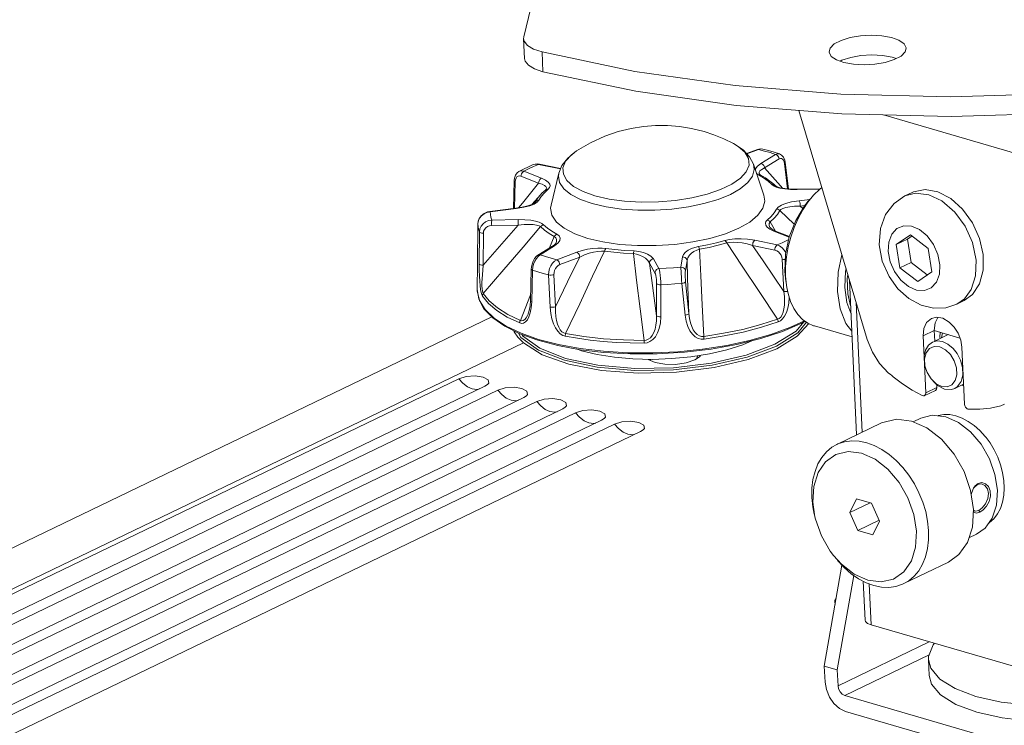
# Model space of a CAD drawing. Header units: millimetres. Extents: x 3925 to 5043, y -86 to 778.
# Tile 75 of 96: x 4723 to 4781, y 481 to 522. Entities that reach past the tile are written whole.
import ezdxf

# ---------------------------------------------------------------- set-up
doc = ezdxf.new("R2010")
doc.units = ezdxf.units.MM
doc.header["$LTSCALE"] = 46.255
for name, color, linetype in [('ARAKNO_13891DXF_CONTINUOUS_LINE', 7, 'CONTINUOUS'), ('H30-BOTTOM-CDXF_CONTINUOUS_LINE', 7, 'CONTINUOUS'), ('RUBBER-FOOT-DXF_CONTINUOUS_LINE', 7, 'CONTINUOUS')]:
    doc.layers.add(name, color=color, linetype=linetype)

msp = doc.modelspace()

# ---------------------------------------------------------------- linework, layer by layer
at = {"layer": 'ARAKNO_13891DXF_CONTINUOUS_LINE', "color": 7, "linetype": 'Continuous', "lineweight": 0}
for p, q in [((4752.7169, 521.5063), (4754.01, 526.7899)), ((4752.7584, 520.2353), (4752.7053, 521.3895)), ((4752.7056, 521.3895), (4752.7169, 521.5063)), ((4753.8386, 519.465), (4753.7855, 520.6192)), ((4770.578, 520.8459), (4770.5178, 520.6302)), ((4774.9526, 520.6213), (4775.0129, 520.8371)), ((4772.7431, 503.859), (4768.745, 517.2109)), ((4773.694, 516.9521), (4784.503, 513.8082)), ((4769.616, 512.2712), (4769.2845, 511.8672)), ((4775.3538, 512.437), (4774.9293, 512.2324)), ((4774.9293, 512.2324), (4775.5555, 512.3967)), ((4774.4343, 509.4015), (4775.2569, 509.9712)), ((4775.0874, 509.7162), (4774.4343, 509.4015)), ((4775.3512, 509.8989), (4775.0874, 509.7162)), ((4775.2995, 508.3522), (4775.0874, 509.7162)), ((4776.2916, 509.1771), (4775.2569, 509.9712)), ((4774.4343, 509.4015), (4774.6464, 508.0376)), ((4776.5036, 507.8132), (4776.2916, 509.1771)), ((4773.6193, 508.4317), (4774.01, 507.5395)), ((4774.6464, 508.0376), (4775.2995, 508.3522)), ((4774.6464, 508.0376), (4775.6811, 507.2434)), ((4776.2399, 507.6305), (4775.2995, 508.3522)), ((4776.5036, 507.8132), (4775.6811, 507.2434)), ((4771.7021, 507.3355), (4772.1178, 498.302)), ((4772.0961, 506.0195), (4772.4441, 498.4592)), ((4777.9679, 505.9263), (4778.4022, 506.2278)), ((4778.3924, 506.1308), (4777.9679, 505.9263)), ((4776.8484, 505.1552), (4776.6933, 504.841)), ((4769.6622, 504.6551), (4771.8548, 504.0173)), ((4776.6933, 504.841), (4776.647, 504.3883)), ((4775.9939, 504.0736), (4776.647, 504.3883)), ((4775.9939, 504.0736), (4776.1466, 500.7571)), ((4776.6753, 503.7748), (4776.647, 504.3883)), ((4776.647, 504.3883), (4778.1476, 503.9518)), ((4777.4586, 504.1522), (4776.6753, 503.7748)), ((4777.0754, 503.9676), (4777.1325, 504.2471)), ((4778.4149, 500.0974), (4778.2622, 503.4138)), ((4777.7472, 503.3474), (4777.9853, 503.0474)), ((4776.7521, 501.2897), (4776.4591, 501.573)), ((4776.5906, 501.4303), (4776.843, 501.1832)), ((4777.08, 501.125), (4776.7521, 501.2897)), ((4776.7997, 501.0718), (4776.7923, 501.2329)), ((4776.843, 501.1832), (4777.2539, 500.9728)), ((4777.403, 501.101), (4777.08, 501.125)), ((4778.3615, 501.2572), (4777.8413, 501.0065)), ((4778.3662, 501.1552), (4778.2313, 501.1944)), ((4776.0167, 500.5749), (4775.9341, 500.5949)), ((4776.066, 500.587), (4776.0167, 500.5749)), ((4776.7192, 500.9016), (4776.0661, 500.5869)), ((4776.7997, 501.0718), (4776.1466, 500.7571)), ((4780.7343, 500.0886), (4780.529, 500.0082)), ((4775.8615, 499.2733), (4776.5227, 499.4487)), ((4776.5227, 499.4487), (4777.314, 499.3623)), ((4776.8725, 499.4457), (4777.2051, 499.4971)), ((4777.2051, 499.4971), (4777.5545, 499.4866)), ((4777.5545, 499.4866), (4777.9135, 499.4143)), ((4770.9643, 497.7462), (4773.5767, 499.0049)), ((4776.2127, 498.7165), (4775.3197, 499.1117)), ((4775.4272, 499.0641), (4775.8615, 499.2733)), ((4778.0582, 499.033), (4777.314, 499.3623)), ((4778.7664, 498.4839), (4778.0582, 499.033)), ((4779.3841, 497.7567), (4778.7664, 498.4839)), ((4779.8664, 496.9092), (4779.3841, 497.7567)), ((4779.6868, 498.1307), (4779.6669, 498.1557)), ((4780.6072, 496.2206), (4780.6144, 496.1895)), ((4780.6144, 496.1895), (4780.6334, 496.1034)), ((4778.9766, 495.25), (4779.1627, 495.408)), ((4779.215, 495.4826), (4779.0308, 495.3326)), ((4779.215, 495.4826), (4779.1627, 495.4081)), ((4779.3788, 495.4451), (4779.1627, 495.408)), ((4779.4282, 495.5246), (4779.215, 495.4826)), ((4779.4421, 495.4325), (4779.3788, 495.4451)), ((4779.6344, 495.4576), (4779.4282, 495.5246)), ((4778.9321, 493.9684), (4778.767, 495.0707)), ((4778.8901, 495.1006), (4778.8039, 494.8243)), ((4778.9443, 495.2078), (4778.8901, 495.1006)), ((4779.0308, 495.3326), (4778.9443, 495.2078)), ((4772.108, 494.5835), (4771.7184, 493.7829)), ((4772.9082, 494.3562), (4771.7184, 493.7829)), ((4772.108, 494.5835), (4772.9808, 494.3355)), ((4773.4639, 493.287), (4772.9808, 494.3355)), ((4780.0298, 493.4603), (4780.2711, 494.2127)), ((4771.7184, 493.7829), (4772.2015, 492.7343)), ((4778.8682, 492.9314), (4778.9321, 493.9684)), ((4778.9991, 493.8732), (4778.9289, 493.9155)), ((4779.1116, 493.7536), (4779.3019, 493.8003)), ((4779.2383, 493.9092), (4779.3019, 493.8003)), ((4772.2015, 492.7343), (4773.4422, 493.3321)), ((4773.0743, 492.4864), (4773.4639, 493.287)), ((4779.6187, 492.8753), (4780.0298, 493.4603)), ((4773.0743, 492.4864), (4772.2015, 492.7343)), ((4778.5786, 492.0293), (4778.8682, 492.9314)), ((4778.6652, 492.299), (4779.1171, 492.5168)), ((4779.1171, 492.5168), (4779.6187, 492.8753)), ((4771.2383, 490.7645), (4770.7744, 491.2752)), ((4774.8711, 489.6383), (4777.4834, 490.8971)), ((4771.2606, 490.7187), (4770.2378, 484.8296)), ((4770.9938, 484.6097), (4771.9512, 490.1217)), ((4772.5099, 489.7832), (4772.6145, 487.5091)), ((4772.682, 489.6934), (4773.1281, 489.5316)), ((4772.8503, 489.6324), (4772.9604, 487.2404)), ((4770.8545, 488.6055), (4770.8627, 488.4275)), ((4770.8659, 488.5547), (4770.8545, 488.6055)), ((4784.3018, 483.9416), (4772.9604, 487.2404)), ((4776.3601, 486.2516), (4771.0363, 483.6863)), ((4776.3556, 485.4853), (4771.4356, 483.1147)), ((4776.355, 484.294), (4776.3125, 485.2174)), ((4770.2378, 484.8296), (4770.2802, 483.9062)), ((4770.9938, 484.6097), (4770.2378, 484.8296)), ((4771.0363, 483.6863), (4770.9938, 484.6097)), ((4783.5331, 479.596), (4771.4356, 483.1147)), ((4771.4781, 482.1913), (4783.5756, 478.6726)), ((4777.9069, 482.5989), (4779.1218, 482.1443))]:
    msp.add_line(p, q, dxfattribs=at)
for points in [[(4753.7855, 520.6192), (4753.2917, 520.7848), (4752.9355, 520.9973), (4752.7397, 521.2431), (4752.7056, 521.3895)], [(4775.0129, 520.8371), (4775.0101, 520.868), (4774.8853, 521.1028), (4774.5916, 521.3065), (4774.1519, 521.4645), (4773.5976, 521.5645), (4772.9775, 521.5974), (4772.3393, 521.5606), (4771.736, 521.4571), (4771.2137, 521.2944), (4770.8153, 521.0844), (4770.578, 520.8459)], [(4771.2091, 518.1642), (4765.0397, 518.6566), (4759.1943, 519.4802), (4753.7855, 520.6192)], [(4770.5178, 520.6302), (4770.5206, 520.5992), (4770.6454, 520.3644), (4770.9391, 520.1608), (4771.3788, 520.0028), (4771.9331, 519.9027), (4772.5532, 519.8698), (4773.1914, 519.9067), (4773.7947, 520.0102), (4774.317, 520.1729), (4774.7154, 520.3828), (4774.9526, 520.6213)], [(4752.7587, 520.2353), (4752.7928, 520.0889), (4752.9886, 519.8431), (4753.3448, 519.6306), (4753.8386, 519.465)], [(4771.1566, 520.0826), (4771.2601, 520.1375), (4771.7753, 520.2996), (4772.3742, 520.4043), (4773.0125, 520.4431), (4773.6339, 520.4122), (4774.1903, 520.3141), (4774.4265, 520.2306)], [(4753.8386, 519.465), (4759.2473, 518.326), (4765.0925, 517.5024), (4771.2623, 517.01), (4777.6383, 516.8582), (4784.0985, 517.0501), (4790.5191, 517.5817)], [(4790.466, 518.736), (4784.0454, 518.2043), (4777.5849, 518.0125), (4771.2091, 518.1642)], [(4770.0915, 512.7142), (4769.9742, 512.6235), (4769.616, 512.2712)], [(4778.8678, 510.6655), (4778.2952, 511.4607), (4777.6075, 512.0796), (4776.8602, 512.472), (4776.114, 512.6061), (4775.4293, 512.471), (4775.3539, 512.4369)], [(4769.3829, 512.0146), (4769.085, 511.6518), (4768.5724, 510.8052), (4768.1953, 509.8482), (4767.9749, 508.8358), (4767.928, 507.8418), (4767.9926, 507.2352)], [(4774.9293, 512.2324), (4774.3013, 511.7984), (4773.8073, 511.1548), (4773.5052, 510.3274), (4773.4413, 509.3886), (4773.6193, 508.4317)], [(4775.5555, 512.3967), (4776.3301, 512.3022), (4777.0825, 511.9433), (4777.8422, 511.2879), (4778.4433, 510.461)], [(4769.2845, 511.8672), (4768.9789, 511.4117), (4768.7064, 510.9144), (4768.4719, 510.3844), (4768.2789, 509.8295), (4768.1312, 509.2606), (4768.0311, 508.6865), (4767.9804, 508.1174), (4767.9799, 507.5632)], [(4774.3292, 507.8178), (4774.0751, 508.3953), (4773.9602, 508.9894), (4773.992, 509.5393), (4774.1656, 510.0009), (4774.4671, 510.3306), (4774.8661, 510.4922), (4775.3215, 510.4706), (4775.7932, 510.2681), (4776.2392, 509.8976), (4776.6088, 509.3968)], [(4778.3924, 506.1309), (4778.8846, 506.49), (4779.2894, 507.1096), (4779.4984, 507.9053), (4779.4948, 508.8128), (4779.2787, 509.7584), (4778.8678, 510.6655)], [(4778.4022, 506.2278), (4778.8036, 506.7746), (4779.0573, 507.5814), (4779.0835, 508.4796), (4778.8681, 509.512), (4778.4433, 510.461)], [(4776.6088, 509.3968), (4776.8629, 508.8193), (4776.9778, 508.2252), (4776.946, 507.6753), (4776.7724, 507.2137), (4776.4709, 506.884), (4776.0719, 506.7225), (4775.6164, 506.744), (4775.1447, 506.9466), (4774.6987, 507.317), (4774.3292, 507.8178)], [(4771.8391, 504.3586), (4771.4962, 504.7882), (4771.1565, 505.6439), (4771.0053, 506.6639), (4771.052, 507.7796), (4771.2666, 508.7898)], [(4771.5042, 507.9963), (4771.4736, 507.8556), (4771.4284, 506.8988), (4771.5525, 506.0234), (4771.7907, 505.4092)], [(4767.9799, 507.5632), (4768.0298, 507.0325), (4768.0519, 506.8937)], [(4771.6058, 507.6569), (4771.5728, 507.412), (4771.6023, 506.5207), (4771.7719, 505.8187)], [(4774.01, 507.5395), (4774.5273, 506.825), (4775.1671, 506.2541), (4775.8783, 505.872), (4776.6076, 505.6952), (4777.313, 505.7174), (4777.9679, 505.9263)], [(4768.0519, 506.8937), (4768.1289, 506.5358), (4768.2761, 506.0799), (4768.4682, 505.6743), (4768.7028, 505.3244), (4768.9747, 505.0377), (4769.2805, 504.8181), (4769.6138, 504.6699), (4769.6622, 504.6551)], [(4777.5205, 504.8834), (4777.1524, 505.099), (4776.7834, 505.1672), (4776.477, 505.095)], [(4776.477, 505.095), (4776.1938, 504.8545), (4776.0349, 504.5063), (4775.9939, 504.0736)], [(4778.2622, 503.4138), (4778.1959, 503.8262), (4778.0412, 504.2281), (4777.8106, 504.5897), (4777.5205, 504.8834)], [(4776.9876, 503.9253), (4776.9793, 504.0059), (4776.9827, 504.2906)], [(4773.9834, 501.912), (4773.4629, 502.46), (4773.0395, 503.1246), (4772.7431, 503.859)], [(4776.5391, 503.7092), (4776.3092, 503.5349), (4776.1389, 503.2514), (4776.0594, 502.8924), (4776.0804, 502.4646)], [(4776.0865, 502.7456), (4776.1798, 503.09), (4776.3742, 503.3366), (4776.6509, 503.4573), (4776.9738, 503.4334)], [(4777.1265, 503.7429), (4776.8201, 503.7804), (4776.5391, 503.7092)], [(4776.9738, 503.4334), (4777.3017, 503.2687), (4777.5946, 502.9855), (4777.8172, 502.6218), (4777.9476, 502.2135), (4777.9674, 501.8127), (4777.8741, 501.4683)], [(4777.1265, 503.7429), (4777.4376, 503.6008), (4777.7472, 503.3474)], [(4777.9853, 503.0474), (4778.1867, 502.6557), (4778.3018, 502.2401), (4778.3201, 501.8131), (4778.2205, 501.4141), (4777.9896, 501.102), (4777.8413, 501.0065)], [(4776.1209, 502.2752), (4776.1063, 502.3449), (4776.0865, 502.7456)], [(4776.4591, 501.573), (4776.2366, 501.9366), (4776.1209, 502.2752)], [(4774.2568, 501.6859), (4774.1652, 501.76), (4774.0741, 501.8354), (4773.9834, 501.912)], [(4775.9341, 500.5949), (4775.3652, 500.9107), (4774.805, 501.2751), (4774.2568, 501.6859)], [(4777.8741, 501.4683), (4777.6796, 501.2218), (4777.403, 501.101)], [(4776.1466, 500.7571), (4776.1329, 500.6636), (4776.0868, 500.5996), (4776.066, 500.587)], [(4776.7191, 500.9017), (4776.7399, 500.9143), (4776.7863, 500.9791), (4776.7997, 501.0718)], [(4777.8413, 501.0065), (4777.6564, 500.9466), (4777.2539, 500.9728)], [(4778.5385, 499.8525), (4778.4761, 499.9204), (4778.4329, 500.0059), (4778.4149, 500.0974)], [(4780.529, 500.0082), (4779.9246, 499.8657), (4779.296, 499.798), (4778.6483, 499.8055)], [(4777.9135, 499.4143), (4778.275, 499.2819), (4778.6327, 499.092), (4778.9807, 498.8473)], [(4778.6483, 499.8055), (4778.6115, 499.8125), (4778.5744, 499.8284), (4778.5385, 499.8525)], [(4775.3197, 499.1117), (4774.4444, 499.2199), (4773.5767, 499.0049)], [(4778.9807, 498.8473), (4779.3111, 498.5534), (4779.6188, 498.2153), (4779.6669, 498.1557)], [(4778.767, 495.0707), (4778.3826, 496.168), (4777.8038, 497.1849), (4777.0626, 498.0576), (4776.2127, 498.7165)], [(4770.9643, 497.7462), (4770.6811, 497.5819), (4770.3648, 497.3185), (4770.0923, 496.9932), (4769.8677, 496.611), (4769.6956, 496.1794), (4769.5783, 495.705), (4769.5182, 495.1962), (4769.5163, 494.6619), (4769.5725, 494.1103), (4769.6555, 493.6779)], [(4772.7074, 497.8529), (4772.2654, 497.9434), (4771.8348, 497.9613), (4771.4221, 497.906), (4771.0356, 497.7789), (4770.9643, 497.7462)], [(4772.7074, 497.8529), (4773.153, 497.6913), (4773.5942, 497.4614), (4774.0247, 497.1667), (4774.4355, 496.8131), (4774.8205, 496.406), (4775.173, 495.9525), (4775.4868, 495.4607), (4775.7572, 494.9379), (4775.9786, 494.3945), (4776.1479, 493.8386), (4776.262, 493.2803), (4776.3188, 492.7293), (4776.3175, 492.1941), (4776.2581, 491.6852), (4776.1413, 491.2097), (4775.9697, 490.7775), (4775.7452, 490.3943), (4775.4729, 490.0684), (4775.1563, 489.804), (4774.8711, 489.6383)], [(4779.6669, 498.1557), (4779.8978, 497.8393), (4780.1429, 497.4325), (4780.3498, 497.0018), (4780.5142, 496.5564), (4780.6144, 496.1895)], [(4769.6915, 493.5221), (4769.5686, 494.3793), (4769.6191, 495.3031), (4769.8707, 496.1099), (4770.3075, 496.7436), (4770.9059, 497.1621), (4771.6234, 497.3293), (4772.4042, 497.2333)], [(4772.4042, 497.2333), (4773.1951, 496.8837), (4773.9441, 496.3053), (4774.5983, 495.5405), (4775.1135, 494.6455), (4775.4607, 493.672), (4775.6138, 492.6906), (4775.5632, 491.7668), (4775.3117, 490.96), (4774.8749, 490.3262)], [(4780.2711, 494.2127), (4780.3244, 495.0762), (4780.1867, 495.9948), (4779.8664, 496.9092)], [(4780.6334, 496.1034), (4780.7049, 495.6523), (4780.7275, 495.2103), (4780.7008, 494.7869), (4780.6252, 494.3888), (4780.5022, 494.0245), (4780.3335, 493.6995), (4780.1234, 493.4216), (4779.8745, 493.1945), (4779.8195, 493.161)], [(4779.2383, 493.9092), (4779.4495, 494.0584), (4779.643, 494.2966), (4779.7765, 494.5918), (4779.8125, 494.8935), (4779.7476, 495.1581), (4779.5915, 495.3556), (4779.4421, 495.4325)], [(4779.3019, 493.8003), (4779.5067, 493.9434), (4779.6972, 494.1617), (4779.8428, 494.4323), (4779.9213, 494.7438), (4779.9068, 495.0413), (4779.8021, 495.2921), (4779.6344, 495.4576)], [(4778.9246, 493.8465), (4778.9552, 493.8058), (4779.1116, 493.7536)], [(4779.2383, 493.9092), (4779.0476, 493.8648), (4778.9991, 493.8732)], [(4770.7744, 491.2752), (4770.584, 491.5293), (4770.0688, 492.4243), (4769.7217, 493.3978), (4769.6915, 493.5221)], [(4777.4834, 490.8971), (4778.0854, 491.3273), (4778.5786, 492.0293)], [(4771.0127, 490.9811), (4771.3976, 490.5737), (4771.8096, 490.2187), (4772.24, 489.9238), (4772.682, 489.6934)], [(4772.7781, 489.8366), (4771.9872, 490.1861), (4771.2383, 490.7645)], [(4774.8749, 490.3262), (4774.2764, 489.9077), (4773.559, 489.7405), (4772.7781, 489.8366)], [(4774.8711, 489.6383), (4774.802, 489.6066), (4774.4144, 489.4787), (4774.0018, 489.4233), (4773.5705, 489.441), (4773.1281, 489.5316)], [(4770.8545, 488.6055), (4770.8595, 488.6514), (4770.9171, 488.748), (4770.9185, 488.749)], [(4772.6147, 487.5091), (4772.6406, 487.4299), (4772.7582, 487.3241), (4772.9604, 487.2404)], [(4776.3124, 485.2174), (4776.3169, 485.3856), (4776.5835, 486.0723), (4776.6711, 486.1611)], [(4779.0793, 483.0677), (4777.864, 483.5225), (4776.9718, 484.0808), (4776.4481, 484.7134), (4776.3124, 485.2174)], [(4771.4781, 482.1913), (4771.1234, 482.3618), (4770.7988, 482.6503), (4770.5347, 483.0285), (4770.3559, 483.4607), (4770.2802, 483.9062)], [(4776.3552, 484.294), (4776.4904, 483.7905), (4777.0148, 483.157), (4777.9069, 482.5989)], [(4771.0363, 483.6863), (4771.0738, 483.4998), (4771.1621, 483.3276), (4771.2882, 483.1928), (4771.4356, 483.1147)], [(4779.0793, 483.0677), (4780.5563, 482.7393), (4782.2212, 482.5537), (4783.9905, 482.52), (4784.1355, 482.5298)], [(4779.1218, 482.1443), (4780.5988, 481.816), (4782.2637, 481.6303), (4783.9736, 481.5978)]]:
    msp.add_lwpolyline(points, dxfattribs=at)
at = {"layer": 'H30-BOTTOM-CDXF_CONTINUOUS_LINE', "color": 7, "linetype": 'Continuous', "lineweight": 0}
for p, q in [((4750.8488, 505.1885), (4654.4615, 458.7445)), ((4768.5979, 504.3522), (4769.0469, 504.8861)), ((4768.648, 504.051), (4769.3296, 504.7963)), ((4752.4107, 504.2381), (4752.5502, 503.9858)), ((4752.5502, 503.9858), (4753.5762, 503.2457)), ((4752.5968, 504.1599), (4752.6376, 504.0857)), ((4752.6376, 504.0857), (4753.6506, 503.3533)), ((4767.3623, 503.5863), (4768.5979, 504.3522)), ((4767.463, 503.3292), (4768.648, 504.051)), ((4660.0656, 459.047), (4752.6947, 503.6801)), ((4762.9524, 502.8458), (4762.6889, 502.6747)), ((4755.3455, 502.4258), (4757.2548, 502.0567)), ((4757.005, 502.2484), (4759.1741, 502.0591)), ((4760.3814, 502.5195), (4759.9728, 502.7086)), ((4760.1333, 502.6343), (4760.0789, 502.7111)), ((4762.6889, 502.6747), (4762.1856, 502.5049)), ((4759.1741, 502.0591), (4761.4553, 502.0982)), ((4748.9366, 501.5771), (4668.6072, 462.8707)), ((4750.4487, 501.1373), (4670.1194, 462.4308)), ((4750.5991, 501.2337), (4750.4487, 501.1373)), ((4751.2048, 500.9174), (4670.8755, 462.2109)), ((4752.8673, 500.5739), (4752.717, 500.4776)), ((4752.717, 500.4776), (4672.3877, 461.7711)), ((4753.4731, 500.2576), (4673.1438, 461.5512)), ((4754.9853, 499.8178), (4674.6559, 461.1113)), ((4755.7414, 499.5979), (4675.412, 460.8914)), ((4755.1356, 499.9142), (4754.9853, 499.8178)), ((4757.2536, 499.1581), (4676.9242, 460.4516)), ((4758.0097, 498.9381), (4677.6803, 460.2317)), ((4757.4039, 499.2544), (4757.2536, 499.1581)), ((4759.5219, 498.4983), (4679.1925, 459.7918)), ((4759.6722, 498.5947), (4759.5219, 498.4983))]:
    msp.add_line(p, q, dxfattribs=at)
for points in [[(4767.4411, 503.4834), (4768.6962, 504.2626), (4769.2062, 504.8714)], [(4752.1225, 504.3814), (4752.1508, 504.3078), (4752.3687, 504.0073), (4752.6947, 503.6801)], [(4752.6947, 503.6801), (4753.7919, 502.9789), (4755.3455, 502.4258)], [(4757.0398, 502.366), (4759.1847, 502.1783), (4761.4408, 502.2166), (4763.6552, 502.4784), (4765.6772, 502.9464), (4767.3623, 503.5863)], [(4761.4553, 502.0982), (4763.6929, 502.363), (4765.7346, 502.8355), (4767.4411, 503.4834)], [(4753.5762, 503.2457), (4755.0956, 502.6531), (4757.005, 502.2484)], [(4753.6506, 503.3533), (4755.1521, 502.7668), (4757.0398, 502.366)], [(4761.6295, 501.9527), (4763.8108, 502.2246), (4765.7984, 502.6936), (4767.463, 503.3292)], [(4762.8279, 502.9187), (4762.844, 502.8969), (4762.7949, 502.7435)], [(4763.0201, 502.9497), (4763.0039, 502.8992), (4762.9524, 502.8458)], [(4762.1856, 502.5049), (4761.5702, 502.4158), (4760.9366, 502.4209), (4760.3814, 502.5195)], [(4748.9366, 501.5771), (4749.3644, 501.705), (4749.8802, 501.7397), (4750.3457, 501.6719), (4750.6363, 501.5198), (4750.674, 501.3241), (4750.5991, 501.2337)], [(4757.2548, 502.0567), (4759.3957, 501.8955), (4761.6295, 501.9527)], [(4749.7097, 500.9879), (4749.4325, 501.1108), (4749.1692, 501.3115), (4748.9366, 501.5771)], [(4749.7097, 500.9879), (4749.9828, 500.9507), (4750.1183, 500.9781)], [(4751.2048, 500.9174), (4751.6327, 501.0453), (4752.1485, 501.08), (4752.614, 501.0122), (4752.9046, 500.86), (4752.9423, 500.6644), (4752.8673, 500.5739)], [(4751.9779, 500.3281), (4751.7008, 500.451), (4751.4375, 500.6517), (4751.2048, 500.9174)], [(4751.9779, 500.3281), (4752.2511, 500.291), (4752.3866, 500.3184)], [(4753.4731, 500.2576), (4753.901, 500.3855), (4754.4167, 500.4202), (4754.8823, 500.3524), (4755.1728, 500.2003), (4755.2105, 500.0046), (4755.1356, 499.9142)], [(4754.2462, 499.6684), (4753.9691, 499.7913), (4753.7058, 499.992), (4753.4731, 500.2576)], [(4754.2462, 499.6684), (4754.5194, 499.6312), (4754.6549, 499.6586)], [(4755.7414, 499.5979), (4756.1692, 499.7258), (4756.685, 499.7605), (4757.1506, 499.6927), (4757.4411, 499.5405), (4757.4788, 499.3449), (4757.4039, 499.2544)], [(4756.5145, 499.0086), (4756.2374, 499.1315), (4755.9741, 499.3322), (4755.7414, 499.5979)], [(4756.5145, 499.0086), (4756.7876, 498.9715), (4756.9232, 498.9988)], [(4758.0097, 498.9381), (4758.4375, 499.066), (4758.9533, 499.1007), (4759.4188, 499.0329), (4759.7094, 498.8808), (4759.7471, 498.6851), (4759.6722, 498.5947)], [(4758.7828, 498.3489), (4758.5056, 498.4718), (4758.2423, 498.6725), (4758.0097, 498.9381)], [(4758.7828, 498.3489), (4759.0559, 498.3117), (4759.1914, 498.3391)]]:
    msp.add_lwpolyline(points, dxfattribs=at)
at = {"layer": 'RUBBER-FOOT-DXF_CONTINUOUS_LINE', "color": 7, "linetype": 'Continuous', "lineweight": 0}
for p, q in [((4765.7002, 514.7), (4766.3337, 514.9382)), ((4766.4111, 514.9351), (4765.7224, 514.6761)), ((4766.5392, 514.1222), (4767.3838, 514.6522)), ((4766.7585, 513.8597), (4767.603, 514.3897)), ((4767.3221, 514.7774), (4767.6198, 514.6822)), ((4753.2767, 513.9408), (4753.5709, 514.0716)), ((4753.5709, 514.0716), (4754.8581, 513.8024)), ((4754.8681, 513.8271), (4753.6327, 514.0854)), ((4766.1008, 514.0806), (4766.7195, 512.2729)), ((4767.8963, 514.2274), (4767.9185, 514.1201)), ((4768.0951, 512.6429), (4767.9185, 514.1201)), ((4768.1427, 512.6383), (4767.9581, 514.1814)), ((4752.4367, 513.6507), (4752.4365, 513.6506)), ((4753.5782, 512.9733), (4752.5536, 513.3776)), ((4753.7553, 513.2624), (4752.7307, 513.6667)), ((4754.7594, 513.5586), (4754.3093, 511.7017)), ((4766.4004, 513.4525), (4766.2861, 513.539)), ((4766.7008, 513.276), (4766.4004, 513.4525)), ((4766.4709, 513.4833), (4766.4707, 513.4834)), ((4766.5284, 513.4424), (4766.5288, 513.4422)), ((4752.1156, 511.4963), (4752.1599, 513.1296)), ((4752.2221, 513.0645), (4752.1798, 511.504)), ((4753.9198, 512.4164), (4754.1453, 512.6283)), ((4753.9944, 512.5883), (4753.9947, 512.5885)), ((4754.0119, 512.6054), (4754.012, 512.6056)), ((4767.0679, 513.0996), (4767.2885, 512.9127)), ((4767.2885, 512.9127), (4767.3844, 512.8223)), ((4767.3678, 512.8346), (4767.2885, 512.9127)), ((4767.368, 512.8344), (4767.36, 512.8423)), ((4767.3992, 512.8114), (4767.368, 512.8344)), ((4769.9677, 512.6172), (4768.6532, 512.5973)), ((4768.66, 512.6164), (4769.991, 512.6366)), ((4753.684, 512.2866), (4753.2093, 511.7486)), ((4753.6024, 511.9802), (4753.7384, 512.1999)), ((4753.7384, 512.1999), (4753.9198, 512.4164)), ((4769.3926, 512.0259), (4768.7775, 511.9518)), ((4752.2563, 511.5133), (4750.7401, 511.3307)), ((4750.7594, 511.3133), (4752.2756, 511.4959)), ((4752.6165, 511.57), (4752.2563, 511.5133)), ((4753.4186, 511.9047), (4753.3669, 511.8424)), ((4753.3886, 511.8613), (4753.389, 511.8618)), ((4753.389, 511.8618), (4753.4186, 511.9047)), ((4769.1028, 511.6735), (4768.8396, 511.6418)), ((4768.9933, 511.5004), (4768.8396, 511.6418)), ((4750.5719, 511.2735), (4750.7594, 511.3133)), ((4750.8531, 510.827), (4752.3999, 510.8504)), ((4767.6421, 511.3781), (4768.4883, 510.5919)), ((4750.0152, 508.2403), (4750.0421, 510.5975)), ((4750.0421, 510.5975), (4750.0422, 510.5955)), ((4750.0422, 510.5955), (4750.0679, 510.7679)), ((4750.8474, 510.5124), (4752.3942, 510.5358)), ((4767.0639, 510.3993), (4767.0646, 510.398)), ((4767.3995, 510.1867), (4767.0845, 510.7124)), ((4750.1248, 508.2641), (4750.1316, 510.1313)), ((4750.3632, 510.0578), (4750.356, 508.1911)), ((4754.4973, 509.8659), (4754.2238, 509.2011)), ((4767.4, 510.187), (4767.252, 510.2544)), ((4767.2978, 510.1852), (4768.1919, 509.8325)), ((4768.2038, 509.8698), (4767.4002, 510.1869)), ((4754.3919, 509.3066), (4753.5471, 508.7764)), ((4754.5139, 509.3255), (4753.6693, 508.7955)), ((4754.5038, 509.387), (4754.3919, 509.3066)), ((4754.7257, 509.4938), (4754.5139, 509.3255)), ((4754.6035, 509.5035), (4754.6032, 509.5028)), ((4766.0568, 509.3438), (4767.3563, 509.0721)), ((4766.1825, 509.6478), (4767.4822, 509.3761)), ((4750.0217, 508.7998), (4750.0217, 508.7987)), ((4753.6693, 508.7955), (4753.5559, 508.7108)), ((4754.642, 508.5126), (4755.805, 508.9499)), ((4754.817, 508.2288), (4755.98, 508.6661)), ((4760.2743, 508.56), (4760.5961, 507.9931)), ((4761.8781, 508.0793), (4761.9759, 508.6744)), ((4749.9999, 506.7989), (4750.0152, 508.2403)), ((4760.0404, 508.3118), (4760.3622, 507.745)), ((4762.1371, 507.8643), (4762.2349, 508.4594)), ((4767.8841, 506.6619), (4767.7854, 508.5377)), ((4753.1058, 506.1295), (4753.1548, 507.9659)), ((4753.2304, 507.8961), (4753.1799, 506.0602)), ((4754.2493, 505.7492), (4754.1588, 507.626)), ((4754.4755, 507.6426), (4754.5643, 505.766)), ((4760.463, 505.2515), (4760.4626, 507.1202)), ((4760.7103, 507.0544), (4760.7086, 505.1856)), ((4762.1179, 505.2804), (4761.9339, 507.1367)), ((4762.1501, 507.2337), (4762.3321, 505.377)), ((4753.115, 506.4728), (4752.5183, 504.9813)), ((4751.6106, 504.6359), (4750.9078, 505.1266)), ((4751.7545, 505.1755), (4751.1454, 505.5556)), ((4752.4799, 504.829), (4751.7545, 505.1755)), ((4752.5183, 504.9813), (4751.7968, 505.3258)), ((4752.9756, 505.3641), (4752.97, 505.3501)), ((4758.7796, 503.0926), (4757.3605, 503.1761)), ((4763.5488, 503.0349), (4762.4639, 502.86))]:
    msp.add_line(p, q, dxfattribs=at)
for points in [[(4755.8006, 514.8621), (4756.5994, 515.3298), (4757.442, 515.7127), (4758.2273, 515.9804), (4758.9701, 516.162), (4759.6901, 516.2756), (4760.3988, 516.3297), (4761.0997, 516.328), (4761.7951, 516.2719), (4762.4986, 516.1591), (4763.2331, 515.9787)], [(4763.2331, 515.9787), (4763.7935, 515.7955), (4764.3765, 515.5601), (4764.9443, 515.283)], [(4756.8699, 512.2376), (4757.6865, 512.0468), (4758.5963, 511.9209), (4759.5684, 511.8641), (4760.5696, 511.8783), (4761.5659, 511.963), (4762.5232, 512.1155), (4763.4091, 512.3304), (4764.1934, 512.6004), (4764.8493, 512.9165), (4765.3544, 513.2677), (4765.6917, 513.6422), (4765.8496, 514.0272), (4765.8228, 514.4095), (4765.6121, 514.7762), (4765.2247, 515.1148), (4764.9443, 515.283)], [(4764.9443, 515.283), (4765.5034, 514.9112), (4765.8813, 514.5056), (4766.1008, 514.0806)], [(4766.6607, 514.9612), (4766.575, 514.975), (4766.4269, 514.9652), (4766.3337, 514.9383)], [(4766.4111, 514.9351), (4766.3622, 514.944), (4766.3337, 514.9383)], [(4766.6607, 514.9612), (4766.5458, 514.9698), (4766.4111, 514.9351)], [(4766.4111, 514.9351), (4766.7475, 514.8467), (4767.0719, 514.7524), (4767.3838, 514.6522)], [(4766.6608, 514.9612), (4766.9782, 514.8774), (4767.3221, 514.7774)], [(4754.7594, 513.5586), (4754.939, 514.0021), (4755.2783, 514.4409), (4755.8006, 514.8621)], [(4756.8699, 512.2376), (4756.1743, 512.4867), (4755.6235, 512.7856), (4755.2361, 513.1242), (4755.0254, 513.4909), (4754.9985, 513.8732), (4755.1565, 514.2582), (4755.4937, 514.6326), (4755.8006, 514.8621)], [(4767.3838, 514.6522), (4767.4992, 514.6924), (4767.6197, 514.6823)], [(4767.3838, 514.6522), (4767.4469, 514.6285), (4767.5052, 514.5859), (4767.5534, 514.5282), (4767.587, 514.4607), (4767.603, 514.3897)], [(4767.603, 514.3897), (4767.6747, 514.4185), (4767.7435, 514.4152), (4767.8063, 514.3801), (4767.8581, 514.3162), (4767.8963, 514.2274)], [(4767.9581, 514.1813), (4767.9309, 514.3185), (4767.855, 514.491), (4767.7474, 514.6124), (4767.6197, 514.6823)], [(4752.4368, 513.6507), (4752.6929, 513.784), (4752.9947, 513.9294), (4753.2735, 514.0539)], [(4752.7307, 513.6667), (4752.9965, 513.8058), (4753.2767, 513.9408)], [(4753.6327, 514.0854), (4753.5391, 514.0982), (4753.3887, 514.0891), (4753.2736, 514.0539)], [(4753.2736, 514.0539), (4753.42, 514.0871), (4753.5709, 514.0716)], [(4753.6327, 514.0854), (4753.6121, 514.0865), (4753.5709, 514.0716)], [(4756.711, 511.7814), (4757.5175, 511.5906), (4758.413, 511.4602), (4759.37, 511.3942), (4760.3596, 511.3945), (4761.3517, 511.4613), (4762.3161, 511.5923), (4763.2235, 511.7837), (4764.0464, 512.0297), (4764.7598, 512.3227), (4765.3419, 512.6539), (4765.7751, 513.0132), (4766.0463, 513.3897), (4766.1471, 513.7719), (4766.1008, 514.0806)], [(4766.2192, 513.7345), (4766.2275, 513.8047), (4766.3274, 513.9538), (4766.5392, 514.1222)], [(4766.4707, 513.4834), (4766.4391, 513.5348), (4766.4379, 513.6077), (4766.486, 513.6875), (4766.5898, 513.7722), (4766.7585, 513.8597)], [(4766.5392, 514.1222), (4766.6023, 514.0985), (4766.6606, 514.0559), (4766.7088, 513.9982), (4766.7424, 513.9308), (4766.7584, 513.8597)], [(4767.8026, 512.6842), (4767.6781, 512.8259), (4767.2171, 513.3464), (4766.7585, 513.8597)], [(4767.9581, 514.1813), (4767.9518, 514.1541), (4767.9184, 514.12)], [(4752.4365, 513.6506), (4752.3367, 513.5775), (4752.2367, 513.4436), (4752.175, 513.2665), (4752.1599, 513.1295)], [(4752.5536, 513.3776), (4752.4684, 513.3959), (4752.3895, 513.3825), (4752.3219, 513.3387), (4752.2697, 513.2678), (4752.2358, 513.1745), (4752.2221, 513.0645)], [(4752.7307, 513.6667), (4752.5965, 513.6902), (4752.4726, 513.6673), (4752.4367, 513.6507)], [(4752.5536, 513.3776), (4752.562, 513.4503), (4752.5868, 513.5217), (4752.6257, 513.5852), (4752.6752, 513.6351), (4752.7307, 513.6667)], [(4753.5782, 512.9733), (4753.5866, 513.046), (4753.6113, 513.1174), (4753.6503, 513.1809), (4753.6998, 513.2308), (4753.7553, 513.2624)], [(4754.1453, 512.6283), (4754.2197, 512.7133), (4754.251, 512.8109), (4754.2286, 512.9192), (4754.142, 513.0351), (4753.9835, 513.1528), (4753.7553, 513.2624)], [(4756.711, 511.7814), (4756.0177, 512.0269), (4755.4589, 512.3194), (4755.0514, 512.6503), (4754.8077, 513.0093), (4754.7352, 513.3857), (4754.7594, 513.5586)], [(4766.4004, 513.4525), (4766.4605, 513.4604), (4766.5164, 513.4481), (4766.5284, 513.4424)], [(4766.5285, 513.4424), (4766.5002, 513.4592), (4766.4708, 513.4833)], [(4766.5288, 513.4422), (4766.8139, 513.2764), (4767.0679, 513.0996)], [(4767.176, 512.8931), (4766.9599, 513.0891), (4766.7008, 513.276)], [(4752.2221, 513.0645), (4752.1775, 513.0932), (4752.16, 513.1254), (4752.1599, 513.1295)], [(4753.5782, 512.9733), (4753.1094, 512.3976), (4752.6389, 511.8145), (4752.4182, 511.5387)], [(4754.012, 512.6056), (4754.0309, 512.6331), (4754.0454, 512.7013), (4754.0129, 512.7721), (4753.9284, 512.843), (4753.7861, 512.9111), (4753.5782, 512.9733)], [(4753.684, 512.2866), (4753.779, 512.3887), (4753.8826, 512.4893), (4753.9944, 512.5883)], [(4754.012, 512.6056), (4754.0023, 512.5953), (4753.9945, 512.5884)], [(4753.9947, 512.5885), (4754.023, 512.6079), (4754.081, 512.6278), (4754.1453, 512.6283)], [(4767.176, 512.8931), (4767.2433, 512.8953), (4767.3065, 512.8781), (4767.36, 512.8423)], [(4767.4312, 512.7484), (4767.2752, 512.8188), (4767.176, 512.8931)], [(4768.66, 512.6164), (4768.2943, 512.6235), (4767.93, 512.6591), (4767.6591, 512.7124), (4767.4899, 512.7668), (4767.3992, 512.8114)], [(4768.6532, 512.5973), (4768.2723, 512.6045), (4767.9312, 512.6359), (4767.6491, 512.6858), (4767.4312, 512.7484)], [(4768.6532, 512.5973), (4768.6584, 512.6154), (4768.66, 512.6164)], [(4753.4186, 511.9047), (4753.5583, 512.1303), (4753.684, 512.2866)], [(4756.4448, 509.757), (4757.3274, 509.5482), (4758.3072, 509.4056), (4759.3544, 509.3333), (4760.4373, 509.3337), (4761.5228, 509.4067), (4762.5781, 509.5501), (4763.5711, 509.7596), (4764.4715, 510.0287), (4765.2521, 510.3494), (4765.8891, 510.7118), (4766.3632, 511.1049), (4766.6599, 511.5169), (4766.7703, 511.9351), (4766.7195, 512.2729)], [(4752.2563, 511.5133), (4752.2606, 511.5126), (4752.2756, 511.4959)], [(4752.2756, 511.4959), (4752.7249, 511.5701), (4753.0751, 511.663), (4753.318, 511.758)], [(4753.3886, 511.8613), (4753.3813, 511.8535), (4753.3232, 511.8086), (4753.1917, 511.7393), (4752.9571, 511.6538), (4752.6165, 511.57)], [(4753.318, 511.758), (4753.5027, 511.8681), (4753.6024, 511.9802)], [(4753.4186, 511.9047), (4753.4694, 511.9471), (4753.5321, 511.973), (4753.6024, 511.9802)], [(4756.4448, 509.757), (4755.6862, 510.0256), (4755.0747, 510.3458), (4754.6288, 510.7078), (4754.3622, 511.1007), (4754.2828, 511.5125), (4754.3095, 511.7017)], [(4767.4507, 511.4675), (4767.3147, 511.2478), (4767.1333, 511.0312), (4766.9078, 510.8193)], [(4768.7775, 511.9518), (4768.3283, 511.8776), (4767.978, 511.7847), (4767.7351, 511.6897), (4767.5504, 511.5795), (4767.4507, 511.4675)], [(4767.6421, 511.3781), (4767.5872, 511.4244), (4767.5219, 511.455), (4767.4507, 511.4675)], [(4768.8394, 511.6418), (4768.5041, 511.627), (4768.2245, 511.5956), (4767.999, 511.5519), (4767.8271, 511.4989), (4767.7086, 511.4398), (4767.6421, 511.3781)], [(4768.8394, 511.6418), (4768.8331, 511.7158), (4768.8226, 511.7902), (4768.809, 511.8584), (4768.7935, 511.9139), (4768.7775, 511.9518)], [(4750.7401, 511.3307), (4750.5999, 511.3011), (4750.4055, 511.2132), (4750.2424, 511.08), (4750.1231, 510.9127), (4750.0559, 510.7252), (4750.0422, 510.5976)], [(4750.0679, 510.7679), (4750.1395, 510.9317), (4750.2522, 511.0761), (4750.3998, 511.1929), (4750.5719, 511.2735)], [(4750.7401, 511.3307), (4750.7444, 511.33), (4750.7594, 511.3133)], [(4750.8531, 510.827), (4750.8031, 510.9878), (4750.7719, 511.15), (4750.7594, 511.3133)], [(4752.3999, 510.8504), (4752.3957, 510.8111), (4752.3928, 510.7543), (4752.3916, 510.6852), (4752.3921, 510.6101), (4752.3943, 510.5358)], [(4752.3999, 510.8504), (4752.7808, 510.8431), (4753.1219, 510.8118), (4753.404, 510.7619), (4753.6219, 510.6993), (4753.7779, 510.6288), (4753.8771, 510.5546)], [(4767.6421, 511.3781), (4767.5024, 511.1524), (4767.3161, 510.93), (4767.0845, 510.7124)], [(4750.1316, 510.1313), (4750.0859, 510.285), (4750.0561, 510.4398), (4750.0422, 510.5955)], [(4750.1316, 510.1313), (4750.1567, 510.3069), (4750.2283, 510.4709), (4750.3415, 510.6126), (4750.4902, 510.7238), (4750.6638, 510.7966), (4750.8531, 510.827)], [(4752.3942, 510.5358), (4751.7144, 509.7591), (4751.0323, 508.974), (4750.356, 508.1911)], [(4750.3566, 506.5406), (4751.5605, 507.9533), (4752.6737, 509.2517), (4753.7007, 510.4405)], [(4750.3632, 510.0578), (4750.3797, 510.1748), (4750.4274, 510.2834), (4750.5029, 510.3764), (4750.6025, 510.4488), (4750.7191, 510.495), (4750.8474, 510.5124)], [(4750.8531, 510.827), (4750.8489, 510.7877), (4750.846, 510.7309), (4750.8448, 510.6618), (4750.8452, 510.5867), (4750.8474, 510.5124)], [(4752.3943, 510.5358), (4752.7369, 510.5666), (4753.0302, 510.5738), (4753.274, 510.5616), (4753.4675, 510.5332), (4753.6096, 510.4916), (4753.7007, 510.4405)], [(4753.8771, 510.5546), (4753.8107, 510.5333), (4753.7501, 510.4943), (4753.7007, 510.4405)], [(4753.7007, 510.4405), (4753.9227, 510.2391), (4754.1888, 510.0472), (4754.4973, 509.8659)], [(4753.8771, 510.5546), (4754.0932, 510.3586), (4754.3523, 510.1717), (4754.6527, 509.9952)], [(4766.9078, 510.8193), (4766.8334, 510.7344), (4766.8021, 510.6368), (4766.8245, 510.5285), (4766.9111, 510.4125)], [(4767.0845, 510.7124), (4767.0336, 510.7638), (4766.973, 510.8005), (4766.9078, 510.8193)], [(4766.9111, 510.4125), (4767.0696, 510.2949), (4767.2978, 510.1852)], [(4767.0845, 510.7124), (4767.0307, 510.6304), (4767.0176, 510.5324), (4767.0519, 510.4211), (4767.0639, 510.3993)], [(4767.252, 510.2544), (4767.1325, 510.3296), (4767.0753, 510.3832), (4767.0646, 510.398)], [(4750.1316, 510.1313), (4750.1571, 510.1039), (4750.2086, 510.0808), (4750.28, 510.0648), (4750.3632, 510.0578)], [(4754.6527, 509.9952), (4754.5935, 509.9679), (4754.5402, 509.9236), (4754.4973, 509.8659)], [(4754.4973, 509.8659), (4754.5781, 509.793), (4754.6239, 509.699), (4754.6269, 509.5856), (4754.6035, 509.5035)], [(4754.6527, 509.9952), (4754.7813, 509.8978), (4754.8416, 509.7785), (4754.8256, 509.643), (4754.7257, 509.4938)], [(4764.4449, 509.6326), (4764.7128, 509.6923), (4765.031, 509.7279), (4765.384, 509.7356), (4765.7639, 509.7123), (4766.1825, 509.6478)], [(4767.4, 510.187), (4767.3543, 510.1957), (4767.2978, 510.1852)], [(4754.5139, 509.3255), (4754.4517, 509.328), (4754.3919, 509.3066)], [(4754.6032, 509.5028), (4754.58, 509.4645), (4754.5038, 509.387)], [(4755.805, 508.9499), (4756.1154, 509.0494), (4756.4394, 509.1227), (4756.7517, 509.1681), (4757.0374, 509.1879), (4757.2894, 509.1858), (4757.504, 509.1658)], [(4757.504, 509.1658), (4757.4741, 509.1306), (4757.4473, 509.0787), (4757.4259, 509.014)], [(4757.504, 509.1658), (4758.0352, 509.1005), (4758.583, 509.0527), (4759.1438, 509.0227)], [(4761.9759, 508.6744), (4762.034, 508.8223), (4762.1511, 508.9573), (4762.3107, 509.0714), (4762.4969, 509.162), (4762.6972, 509.2295), (4762.9015, 509.2755)], [(4762.2349, 508.4594), (4762.2813, 508.6285), (4762.3713, 508.7753), (4762.4939, 508.8992), (4762.6402, 508.9996), (4762.8019, 509.0755), (4762.9697, 509.1267)], [(4762.9015, 509.2755), (4763.4366, 509.3791), (4763.9522, 509.4984), (4764.4449, 509.6326)], [(4762.9015, 509.2755), (4762.9258, 509.2413), (4762.9492, 509.1904), (4762.9697, 509.1267)], [(4762.9697, 509.1267), (4763.5192, 509.2331), (4764.0488, 509.3557), (4764.5549, 509.4935)], [(4763.2073, 504.0487), (4763.1264, 505.8878), (4763.0474, 507.5785), (4762.9697, 509.1267)], [(4764.4449, 509.6326), (4764.4851, 509.6017), (4764.5228, 509.554), (4764.5549, 509.4935)], [(4764.5549, 509.4935), (4764.7291, 509.5214), (4764.9413, 509.5321), (4765.1862, 509.5223), (4765.4577, 509.4895), (4765.7502, 509.4312), (4766.0567, 509.3438)], [(4764.5549, 509.4935), (4765.4558, 508.1398), (4766.4391, 506.6587), (4767.509, 505.0441)], [(4766.1825, 509.6478), (4766.1423, 509.6118), (4766.1068, 509.5578), (4766.0791, 509.491), (4766.0619, 509.4174), (4766.0567, 509.3438)], [(4767.8841, 506.6619), (4767.2776, 507.5566), (4766.6659, 508.4547), (4766.0568, 509.3438)], [(4767.4822, 509.3761), (4767.4419, 509.34), (4767.4064, 509.2861), (4767.3787, 509.2193), (4767.3615, 509.1457), (4767.3563, 509.0721)], [(4768.1624, 509.6973), (4768.0566, 509.6419), (4767.7764, 509.5069), (4767.4822, 509.3761)], [(4767.4822, 509.3761), (4767.6349, 509.3161), (4767.7782, 509.2155), (4767.9041, 509.0799), (4767.9957, 508.9315)], [(4753.5472, 508.7765), (4753.4673, 508.7159), (4753.3524, 508.5838), (4753.264, 508.4279), (4753.2016, 508.2597), (4753.1645, 508.0845), (4753.1548, 507.9658)], [(4753.5559, 508.7108), (4753.4512, 508.588), (4753.361, 508.4339), (4753.2918, 508.26), (4753.2473, 508.0765), (4753.2304, 507.8961)], [(4753.6693, 508.7955), (4753.6072, 508.798), (4753.5472, 508.7765)], [(4754.642, 508.5126), (4754.3056, 508.6009), (4753.9812, 508.6953), (4753.6693, 508.7955)], [(4755.98, 508.6661), (4755.5075, 507.7042), (4755.0338, 506.7333), (4754.5643, 505.766)], [(4755.1581, 504.2135), (4755.978, 505.9513), (4756.733, 507.5495), (4757.4259, 509.014)], [(4755.805, 508.9499), (4755.8549, 508.9199), (4755.9012, 508.8715), (4755.9396, 508.8091), (4755.9667, 508.7385), (4755.98, 508.6661)], [(4755.98, 508.6661), (4756.2557, 508.7927), (4756.5273, 508.8889), (4756.7869, 508.9574), (4757.0275, 508.9999), (4757.2427, 509.018), (4757.4259, 509.014)], [(4757.4259, 509.014), (4757.9715, 508.9469), (4758.5341, 508.8979), (4759.1101, 508.8671)], [(4759.1438, 509.0227), (4759.1302, 508.9856), (4759.1186, 508.9323), (4759.1101, 508.8671)], [(4759.1101, 508.8671), (4759.2938, 507.33), (4759.4997, 505.6482), (4759.7284, 503.8147)], [(4759.1101, 508.8671), (4759.2903, 508.8393), (4759.4724, 508.7866), (4759.6473, 508.7078), (4759.8065, 508.6028), (4759.9413, 508.4712), (4760.0404, 508.3119)], [(4759.1438, 509.0227), (4759.4242, 508.9961), (4759.6918, 508.9369), (4759.9301, 508.8466), (4760.1281, 508.7246), (4760.2743, 508.56)], [(4760.2743, 508.56), (4760.2018, 508.5406), (4760.1368, 508.5019), (4760.0854, 508.4474), (4760.0523, 508.382), (4760.0404, 508.3119)], [(4761.9759, 508.6744), (4762.051, 508.665), (4762.1201, 508.6353), (4762.177, 508.5881), (4762.2165, 508.5276), (4762.2349, 508.4594)], [(4767.3563, 509.0721), (4767.4646, 509.0341), (4767.565, 508.9689), (4767.6526, 508.8797), (4767.7207, 508.7738), (4767.7659, 508.657), (4767.7854, 508.5377)], [(4750.3064, 506.3968), (4750.267, 506.4798), (4750.2306, 506.607), (4750.1985, 506.7802), (4750.1716, 507.001), (4750.1506, 507.2638), (4750.1357, 507.5644), (4750.127, 507.8989), (4750.1248, 508.2641)], [(4750.1248, 508.2641), (4750.1507, 508.2368), (4750.2023, 508.214), (4750.2734, 508.1982), (4750.3561, 508.1913)], [(4750.3566, 506.5406), (4750.327, 506.598), (4750.303, 506.6921), (4750.2865, 506.8237), (4750.2786, 506.9891), (4750.2791, 507.183), (4750.2874, 507.4018), (4750.303, 507.6435), (4750.3259, 507.9069), (4750.356, 508.191)], [(4754.1588, 507.626), (4754.1696, 507.8092), (4754.2138, 507.9928), (4754.2884, 508.1646), (4754.3894, 508.315), (4754.5094, 508.4332), (4754.642, 508.5126)], [(4754.4755, 507.6426), (4754.482, 507.7646), (4754.5124, 507.8864), (4754.5646, 507.9999), (4754.6359, 508.0993), (4754.7213, 508.1769), (4754.817, 508.2288)], [(4754.642, 508.5126), (4754.6919, 508.4825), (4754.7382, 508.4341), (4754.7766, 508.3717), (4754.8037, 508.3011), (4754.817, 508.2288)], [(4760.463, 505.2515), (4760.3228, 506.2718), (4760.1813, 507.2965), (4760.0404, 508.3118)], [(4760.5961, 507.9931), (4760.5235, 507.9737), (4760.4586, 507.935), (4760.4072, 507.8805), (4760.374, 507.8151), (4760.3622, 507.745)], [(4761.8781, 508.0793), (4761.4523, 508.0435), (4761.0247, 508.0147), (4760.5961, 507.9931)], [(4760.5961, 507.9931), (4760.6235, 507.9), (4760.6496, 507.7689), (4760.6728, 507.6071), (4760.6914, 507.4267), (4760.7042, 507.2382), (4760.7103, 507.0544)], [(4761.9339, 507.1367), (4761.9193, 507.3208), (4761.906, 507.5093), (4761.8947, 507.6898), (4761.886, 507.852), (4761.8804, 507.9843), (4761.8781, 508.0793)], [(4761.8781, 508.0793), (4761.9531, 508.0699), (4762.0222, 508.0402), (4762.0791, 507.9929), (4762.1186, 507.9325), (4762.1371, 507.8643)], [(4762.2349, 508.4594), (4762.2668, 507.4366), (4762.2994, 506.4047), (4762.3321, 505.377)], [(4767.9607, 508.5346), (4767.949, 508.533), (4767.8639, 508.5307), (4767.7853, 508.5377)], [(4753.2304, 507.8961), (4753.1802, 507.9232), (4753.1564, 507.9545), (4753.1548, 507.9658)], [(4754.1588, 507.626), (4753.839, 507.711), (4753.5294, 507.8011), (4753.2304, 507.8961)], [(4754.1588, 507.626), (4754.2344, 507.6166), (4754.3189, 507.6163), (4754.4025, 507.6254), (4754.4755, 507.6426)], [(4760.3622, 507.745), (4760.3888, 507.6827), (4760.4131, 507.5953), (4760.4339, 507.4874), (4760.4495, 507.3674), (4760.4593, 507.2421), (4760.4626, 507.1202)], [(4762.1501, 507.2337), (4762.1398, 507.3561), (4762.1322, 507.4816), (4762.128, 507.6018), (4762.1274, 507.7106), (4762.1305, 507.7996), (4762.1371, 507.8643)], [(4760.7103, 507.0544), (4760.6259, 507.0589), (4760.5511, 507.0726), (4760.4944, 507.0938), (4760.4627, 507.1203)], [(4761.9339, 507.1367), (4761.5273, 507.1033), (4761.1192, 507.0758), (4760.7103, 507.0544)], [(4761.9339, 507.1367), (4762.0152, 507.1523), (4762.0832, 507.1756), (4762.13, 507.2038), (4762.1501, 507.2337)], [(4750.9838, 505.1046), (4750.4633, 505.6077), (4750.1341, 506.1405), (4750.0023, 506.693), (4749.9999, 506.7989)], [(4750.9078, 505.1266), (4750.3989, 505.6604), (4750.0959, 506.2226), (4749.9999, 506.7989)], [(4750.3064, 506.3968), (4750.3125, 506.4469), (4750.3294, 506.4956), (4750.3566, 506.5406)], [(4751.1454, 505.5556), (4750.6606, 505.9645), (4750.3064, 506.3968)], [(4751.7968, 505.3258), (4751.1911, 505.7039), (4750.7089, 506.1106), (4750.3566, 506.5406)], [(4767.8841, 506.662), (4767.9153, 506.3722), (4767.9248, 506.106), (4767.9145, 505.8638), (4767.8858, 505.6467), (4767.839, 505.4569), (4767.7748, 505.2979), (4767.6951, 505.1746), (4767.6045, 505.0905), (4767.509, 505.0441)], [(4767.5524, 504.8922), (4767.6837, 504.9602), (4767.8102, 505.0732), (4767.9264, 505.2335), (4768.0284, 505.443), (4768.1103, 505.6969), (4768.1683, 505.9911), (4768.1987, 506.3196)], [(4768.1012, 506.6646), (4768.0466, 506.6571), (4767.962, 506.6549), (4767.884, 506.662)], [(4753.1058, 506.1295), (4753.0839, 505.8273), (4753.0333, 505.5483), (4752.9756, 505.3641)], [(4753.0213, 505.193), (4753.0984, 505.4273), (4753.1532, 505.716), (4753.18, 506.0602)], [(4753.1799, 506.0602), (4753.1306, 506.0873), (4753.1073, 506.1185), (4753.1058, 506.1295)], [(4754.2493, 505.7492), (4754.3247, 505.74), (4754.4088, 505.7399), (4754.4918, 505.749), (4754.5644, 505.7662)], [(4755.1341, 504.057), (4754.986, 504.1063), (4754.838, 504.2008), (4754.6957, 504.3437), (4754.5633, 504.5374), (4754.448, 504.7781), (4754.3541, 505.0621), (4754.286, 505.3865), (4754.2493, 505.7492)], [(4755.1581, 504.2135), (4755.0507, 504.2463), (4754.944, 504.3171), (4754.8441, 504.4283), (4754.7563, 504.5771), (4754.6835, 504.7589), (4754.6267, 504.9703), (4754.5867, 505.209), (4754.5652, 505.4744), (4754.5643, 505.766)], [(4752.4799, 504.829), (4752.5922, 504.8025), (4752.7071, 504.8206), (4752.82, 504.8893), (4752.9269, 505.0134), (4753.0213, 505.193)], [(4752.97, 505.3501), (4752.9342, 505.2677), (4752.8561, 505.1298), (4752.7717, 505.0311), (4752.6842, 504.9744), (4752.5982, 504.9596), (4752.5183, 504.9813)], [(4760.463, 505.2515), (4760.4559, 504.9604), (4760.4238, 504.6997), (4760.3701, 504.4691), (4760.2969, 504.2691), (4760.2057, 504.1016), (4760.0983, 503.9698), (4759.9783, 503.8778), (4759.8526, 503.8273), (4759.7284, 503.8147)], [(4759.7293, 503.6561), (4759.902, 503.6774), (4760.0738, 503.744), (4760.238, 503.8602), (4760.3888, 504.0292), (4760.5174, 504.2486), (4760.6179, 504.5156), (4760.6841, 504.8283), (4760.7086, 505.1857)], [(4760.7086, 505.1856), (4760.6248, 505.1903), (4760.5506, 505.2041), (4760.4945, 505.2253), (4760.463, 505.2516)], [(4762.1179, 505.2804), (4762.1985, 505.2962), (4762.2658, 505.3194), (4762.3121, 505.3475), (4762.3321, 505.3773)], [(4763.2273, 503.8913), (4763.0567, 503.8895), (4762.8821, 503.9328), (4762.7099, 504.0264), (4762.5454, 504.1742), (4762.3976, 504.375), (4762.2727, 504.6269), (4762.1769, 504.9287), (4762.1179, 505.2804)], [(4763.2073, 504.0487), (4763.0847, 504.0447), (4762.9566, 504.0782), (4762.8294, 504.1536), (4762.7099, 504.2701), (4762.6023, 504.4242), (4762.5086, 504.613), (4762.4308, 504.8347), (4762.3708, 505.0893), (4762.3321, 505.377)], [(4757.3605, 503.1761), (4756.0043, 503.3347), (4754.7362, 503.5654), (4753.5798, 503.8638), (4752.5568, 504.2245), (4751.686, 504.6407), (4750.9838, 505.1046)], [(4757.3834, 503.1091), (4755.9993, 503.2721), (4754.7063, 503.5109), (4753.5291, 503.8214), (4752.4905, 504.1985), (4751.6106, 504.6359)], [(4752.4799, 504.829), (4752.4842, 504.88), (4752.4971, 504.9316), (4752.5183, 504.9813)], [(4767.509, 505.0441), (4766.5334, 504.7299), (4765.482, 504.4571), (4764.3685, 504.229), (4763.2073, 504.0487)], [(4767.5524, 504.8922), (4766.5715, 504.5763), (4765.5143, 504.3019), (4764.3948, 504.0726), (4763.2273, 503.8913)], [(4769.1243, 504.9303), (4768.9222, 504.815), (4767.8046, 504.3334), (4766.5336, 503.9155)], [(4769.0833, 504.9597), (4768.2305, 504.5616), (4767.1143, 504.1549)], [(4767.5524, 504.8922), (4767.5448, 504.9431), (4767.5301, 504.9946), (4767.509, 505.0441)], [(4755.1341, 504.057), (4755.1363, 504.1089), (4755.1444, 504.1619), (4755.1581, 504.2135)], [(4755.1341, 504.057), (4755.8425, 503.9334), (4756.5788, 503.8319), (4757.3446, 503.7525)], [(4759.7284, 503.8147), (4758.5283, 503.8362), (4757.3566, 503.9106), (4756.2283, 504.0369), (4755.1581, 504.2135)], [(4767.1143, 504.1549), (4765.8793, 503.805), (4764.5485, 503.5185), (4763.1466, 503.3006), (4761.6998, 503.1554), (4760.235, 503.0856), (4758.7796, 503.0926)], [(4763.2273, 503.8913), (4763.223, 503.9434), (4763.2163, 503.9967), (4763.2073, 504.0487)], [(4759.7293, 503.6561), (4758.9226, 503.6646), (4758.1261, 503.6968), (4757.3446, 503.7525)], [(4766.5336, 503.9155), (4765.1367, 503.5695), (4763.6443, 503.3025), (4762.0887, 503.12), (4760.5038, 503.026), (4758.9239, 503.0223), (4757.3834, 503.1091)], [(4759.7293, 503.6561), (4759.7279, 503.708), (4759.7275, 503.7617), (4759.7284, 503.8147)], [(4766.0577, 503.7976), (4765.4871, 503.5595), (4764.5628, 503.2695), (4763.5488, 503.0349)], [(4760.2038, 502.7082), (4759.0844, 502.7344), (4758.0036, 502.8287), (4756.9948, 502.9882), (4756.0785, 503.2096), (4755.7842, 503.3118)], [(4762.4639, 502.86), (4761.3427, 502.7505), (4760.2038, 502.7082)]]:
    msp.add_lwpolyline(points, dxfattribs=at)

doc.saveas('drawing.dxf')
